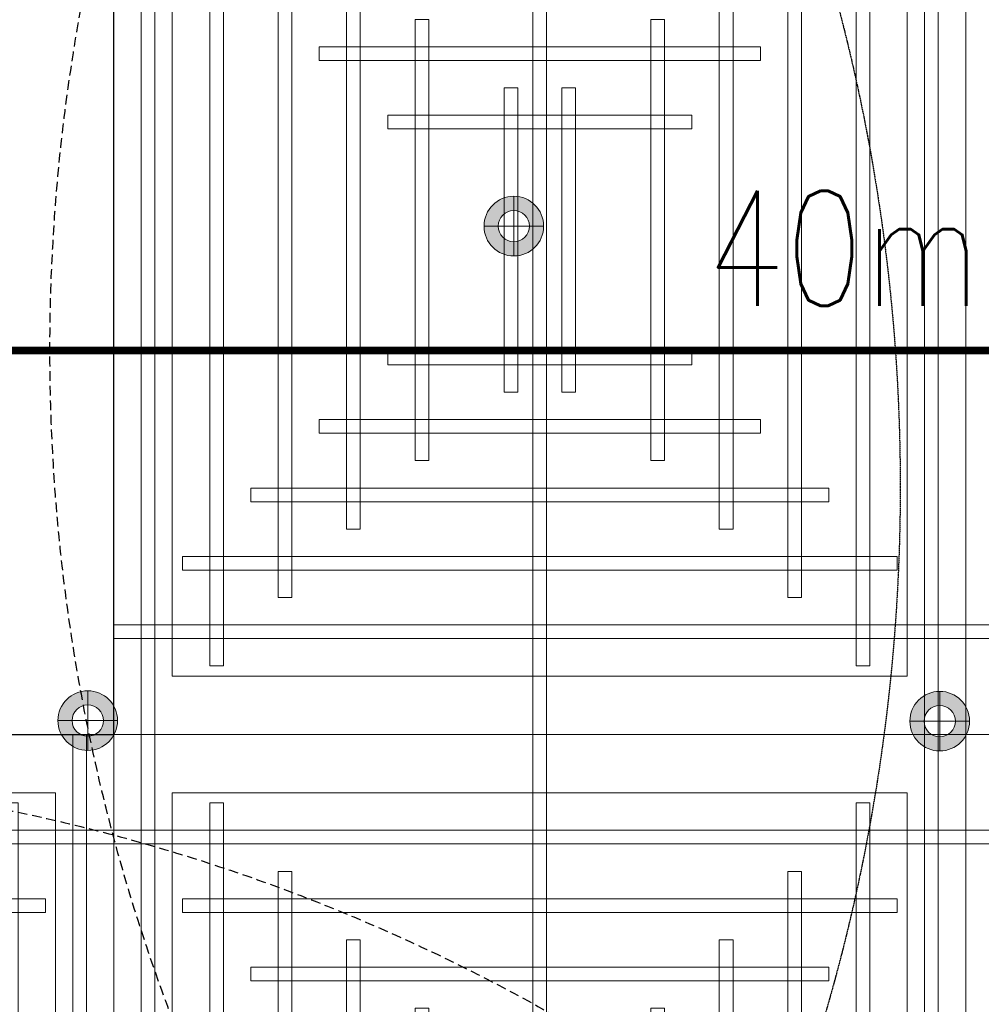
# Model space of a CAD drawing. Header units: millimetres. Extents: x -2073 to 35483, y -49920 to 11085.
# Tile 38 of 70: x 1725 to 2981, y -2307 to -1021. Entities that reach past the tile are written whole.
import ezdxf

# ---------------------------------------------------------------- set-up
doc = ezdxf.new("R2010")
doc.units = ezdxf.units.MM
doc.linetypes.add('DASHED', pattern=[19.05, 12.7, -6.35])
doc.linetypes.add('HIDDEN', pattern=[0.375, 0.25, -0.125])
for name, color, linetype, lineweight in [('Ceiling', 14, 'Continuous', 9), ('E Celing Lighting', 5, 'DASHED', 5), ('Lighting (Ceiling)', 160, 'Continuous', 15)]:
    doc.layers.add(name, color=color, linetype=linetype, lineweight=lineweight)
for name, color, linetype, true_color in [('FIRE-SPKLR-EQP', 1, 'Continuous', 0xff0000), ('FIRE-SPKLR-EQP-MPA-12SM-C', 2, 'HIDDEN', 0xffff00), ('FIRE-SPKLR-PIPE', 1, 'Continuous', 0xff0000), ('RCP LAYOUT', 9, 'Continuous', 0x808080), ('UPRIGHT SPRINKLER EQP', 1, 'Continuous', 0xff0000)]:
    doc.layers.add(name, color=color, linetype=linetype, true_color=true_color)
doc.layers.add('FIRE-SPKLR-TEXT', color=7, linetype='Continuous')
doc.styles.get("Standard").update_dxf_attribs({"font": 'arial.ttf', "width": 0.8})

# ---------------------------------------------------------------- blocks, each defined once
blk = doc.blocks.new('UPRIGHT SPRINKLER')
at = {"layer": 'FIRE-SPKLR-EQP-MPA-12SM-C', "linetype": 'DASHED'}
blk.add_circle((0, 0), 2450, dxfattribs=at)
blk = doc.blocks.new('SPKLR-EQP-PENDENT-68C')
at = {"layer": 'FIRE-SPKLR-EQP-MPA-12SM-C'}
blk.add_circle((0, 0), 2450, dxfattribs=at)
blk = doc.blocks.new('cl')
at = {"layer": 'Lighting (Ceiling)', "true_color": 0x808080}
h = blk.add_hatch(color=8, dxfattribs=at)
h.dxf.hatch_style = 1
h.paths.add_polyline_path([(1.533, 0.03, 1), (-1.533, 0.03, 1)])
h.paths.add_polyline_path([(-0.806, 0.03, -1), (0.806, 0.03, -1)], flags=16)
at = {"layer": 'Lighting (Ceiling)', "color": 8, "true_color": 0x808080}
for p, q in [((0, 1.562), (0, -1.503)), ((-1.533, 0.03), (1.533, 0.03))]:
    blk.add_line(p, q, dxfattribs=at)
for radius in [1.533, 0.806]:
    blk.add_circle((0, 0.03), radius, dxfattribs=at)
blk = doc.blocks.new('iserb jk')
at = {"layer": 'E Celing Lighting'}
for p in [(1717959.765, -80082.243), (1717937.862, -80107.655), (1717981.66, -80107.684)]:
    blk.add_blockref('cl', p, dxfattribs=at)
blk = doc.blocks.new('ceiling inst 2')
at = {"color": 8, "lineweight": 0, "ltscale": 0.25, "true_color": 0x808080}
for points in [[(1722740.061, -79108.617), (1722783.851, -79108.617), (1722783.851, -79057.793), (1722740.061, -79057.793)], [(1722743.061, -79105.617), (1722780.851, -79105.617), (1722780.851, -79060.793), (1722743.061, -79060.793)]]:
    blk.add_lwpolyline(points, close=True, dxfattribs=at)
at = {"layer": 'Ceiling', "color": 8, "lineweight": 0, "ltscale": 0.25, "true_color": 0x808080}
for points in [[(1722741.468, -79108.617), (1722742.172, -79108.617), (1722742.172, -79057.793), (1722741.468, -79057.793)], [(1722761.604, -79108.617), (1722762.308, -79108.617), (1722762.308, -79057.793), (1722761.604, -79057.793)], [(1722782.444, -79108.617), (1722781.74, -79108.617), (1722781.74, -79057.793), (1722782.444, -79057.793)], [(1722744.986, -79105.098), (1722745.69, -79105.098), (1722745.69, -79061.312), (1722744.986, -79061.312)], [(1722778.222, -79105.098), (1722778.926, -79105.098), (1722778.926, -79061.312), (1722778.222, -79061.312)], [(1722783.851, -79063.423), (1722740.061, -79063.423), (1722740.061, -79062.719), (1722783.851, -79062.719)], [(1722748.505, -79101.58), (1722749.208, -79101.58), (1722749.208, -79064.83), (1722748.505, -79064.83)], [(1722774.704, -79101.58), (1722775.407, -79101.58), (1722775.407, -79064.83), (1722774.704, -79064.83)], [(1722780.333, -79066.237), (1722780.333, -79066.941), (1722743.583, -79066.941), (1722743.583, -79066.237)], [(1722752.023, -79098.062), (1722752.726, -79098.062), (1722752.726, -79068.348), (1722752.023, -79068.348)], [(1722771.186, -79098.062), (1722771.889, -79098.062), (1722771.889, -79068.348), (1722771.186, -79068.348)], [(1722776.817, -79069.755), (1722776.817, -79070.459), (1722747.103, -79070.459), (1722747.103, -79069.755)], [(1722756.248, -79094.544), (1722755.545, -79094.544), (1722755.545, -79071.866), (1722756.248, -79071.866)], [(1722767.667, -79094.544), (1722768.371, -79094.544), (1722768.371, -79071.866), (1722767.667, -79071.866)], [(1722773.297, -79073.274), (1722773.297, -79073.977), (1722750.619, -79073.977), (1722750.619, -79073.274)], [(1722760.822, -79091.026), (1722760.118, -79091.026), (1722760.118, -79075.385), (1722760.822, -79075.385)], [(1722763.094, -79091.026), (1722763.797, -79091.026), (1722763.797, -79075.385), (1722763.094, -79075.385)], [(1722769.778, -79076.792), (1722769.778, -79077.496), (1722754.137, -79077.496), (1722754.137, -79076.792)], [(1722769.778, -79089.618), (1722769.778, -79088.915), (1722754.137, -79088.915), (1722754.137, -79089.618)], [(1722773.297, -79093.136), (1722773.297, -79092.433), (1722750.619, -79092.433), (1722750.619, -79093.136)], [(1722776.815, -79096.655), (1722776.815, -79095.951), (1722747.101, -79095.951), (1722747.101, -79096.655)], [(1722780.333, -79100.173), (1722780.333, -79099.469), (1722743.583, -79099.469), (1722743.583, -79100.173)], [(1722783.851, -79102.988), (1722740.061, -79102.988), (1722740.061, -79103.691), (1722783.851, -79103.691)]]:
    blk.add_lwpolyline(points, close=True, dxfattribs=at)
blk = doc.blocks.new('grid 2')
at = {"color": 8, "ltscale": 0.25, "true_color": 0x808080}
blk.add_lwpolyline([(1721746.244, -78535.543), (1721746.244, -78738.836), (1721658.663, -78738.836), (1721658.663, -78992.952), (1721877.616, -78992.952), (1721877.616, -79196.245), (1721527.292, -79196.245), (1721527.292, -79145.422), (1721483.502, -79145.422), (1721483.502, -78942.129), (1721527.292, -78942.129), (1721527.292, -78789.659), (1721483.502, -78789.659), (1721483.502, -78535.543)], close=True, dxfattribs=at)
at = {"color": 8, "true_color": 0x808080}
for p in [(-1212.769, 166.488), (-1212.769, 115.665)]:
    blk.add_blockref('ceiling inst 2', p, dxfattribs=at)
at = {"color": 8, "true_color": 0x808080, "xscale": -1}
for p in [(3444354.934, 166.488), (3444267.353, 115.665), (3444354.934, 115.665)]:
    blk.add_blockref('ceiling inst 2', p, dxfattribs=at)
blk = doc.blocks.new('IRISH HOUSE-RCP LAYOUT')
at = {"xscale": 25.4, "yscale": 25.4, "zscale": 25.4}
blk.add_blockref('grid 2', (-43724944.7, 2003175.6), dxfattribs=at)
at = {"layer": 'E Celing Lighting', "color": 8, "true_color": 0x808080, "xscale": 25.4, "yscale": 25.4, "zscale": 25.4}
blk.add_blockref('iserb jk', (-43633807.3, 2032797.3), dxfattribs=at)

msp = doc.modelspace()

# ---------------------------------------------------------------- linework, layer by layer
at = {"layer": 'FIRE-SPKLR-PIPE', "const_width": 10}
msp.add_lwpolyline([(1289, -1453.3), (4165, -1453.3)], dxfattribs=at)

# ---------------------------------------------------------------- block references
at = {"layer": 'FIRE-SPKLR-EQP'}
for p in [(3483.1, -1585), (425.3, -1631.1)]:
    msp.add_blockref('SPKLR-EQP-PENDENT-68C', p, dxfattribs=at)
at = {"layer": 'RCP LAYOUT'}
msp.add_blockref('IRISH HOUSE-RCP LAYOUT', (0, 0), dxfattribs=at)
at = {"layer": 'UPRIGHT SPRINKLER EQP'}
for p in [(1215, -1453.1), (4215, -1453.1), (1215, -4453.1), (4215, -4453.1)]:
    msp.add_blockref('UPRIGHT SPRINKLER', p, dxfattribs=at)

# ---------------------------------------------------------------- texts
at = {"layer": 'FIRE-SPKLR-TEXT', "insert": (2930.5, -1319.9), "char_height": 150, "attachment_point": 5}
msp.add_mtext_dynamic_manual_height_columns('\\pxqc;{\\Fromans|c0;40mm%%C}', width=1000, gutter_width=15540.7, heights=[500], dxfattribs=at)

doc.saveas('drawing.dxf')
